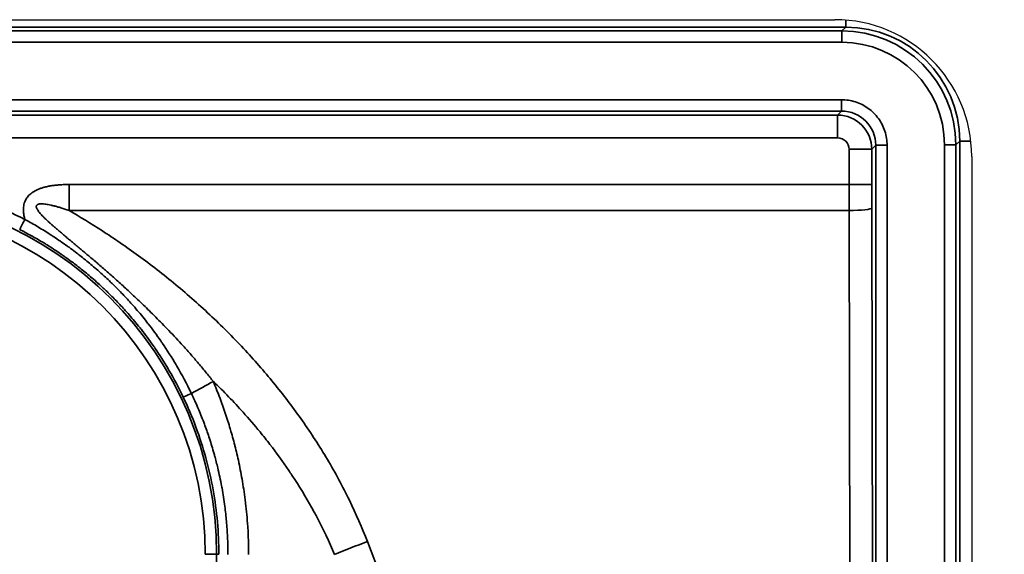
# Model space of a CAD drawing. Header units: millimetres. Extents: x 100 to 2070, y 30 to 1455.
# Tile 80 of 83: x 1569 to 1613, y 940 to 963. Entities that reach past the tile are written whole.
import ezdxf

# ---------------------------------------------------------------- set-up
doc = ezdxf.new("R2010")
doc.units = ezdxf.units.MM
doc.header["$LTSCALE"] = 5
for name, color, linetype, lineweight in [('_Sichtbarkanten', 7, 'Continuous', 25), ('Bemaßung (ISO)', 7, 'Continuous', 25), ('Sichtbar schmal (ISO)', 7, 'Continuous', 35)]:
    doc.layers.add(name, color=color, linetype=linetype, lineweight=lineweight)
doc.styles.add('Notiztext (ISO)', font='verdana.ttf')
doc.dimstyles.new('wedi USA', dxfattribs={"dimscale": 5, "dimtxt": 2.5, "dimasz": 4, "dimexe": 2, "dimexo": 0.8, "dimgap": 0.3, "dimtad": 1, "dimdec": 1, "dimrnd": 1e-08, "dimtxsty": 'Notiztext (ISO)', "dimcen": 0.09, "dimclrd": 7, "dimclre": 7, "dimclrt": 256, "dimadec": 0, "dimazin": 2, "dimtfac": 0.6, "dimtmove": 0, "dimatfit": 3, "dimfxl": 1, "dimtolj": 1, "dimlwd": -1, "dimlwe": -1, "dimarcsym": 0})

# ---------------------------------------------------------------- blocks, each defined once
blk = doc.blocks.new('*D106')
at = {"layer": 'Bemaßung (ISO)', "color": 7, "transparency": 16777216}
for p, q in [((1725.143, 925.681), (1725.143, 945.681)), ((1609.447, 905.681), (1735.143, 905.681)), ((1725.143, 872.523), (1725.143, 905.681)), ((1659.056, 872.523), (1735.143, 872.523)), ((1725.143, 852.523), (1725.143, 832.523))]:
    blk.add_line(p, q, dxfattribs=at)
for points in [[(1721.81, 925.681), (1728.477, 925.681), (1725.143, 905.681)], [(1721.81, 852.523), (1728.477, 852.523), (1725.143, 872.523)]]:
    blk.add_solid(points, dxfattribs=at)
at = {"layer": 'Defpoints', "color": 0, "transparency": 16777216}
for p in [(1605.447, 905.681), (1725.143, 905.681), (1655.056, 872.523)]:
    blk.add_point(p, dxfattribs=at)
at = {"layer": 'Bemaßung (ISO)', "transparency": 16777216, "insert": (1707.29, 832.89), "char_height": 12.5, "attachment_point": 1, "rotation": 90, "style": 'Notiztext (ISO)'}
blk.add_mtext('\\A1;33,2 [1 1/4]"', dxfattribs=at)

msp = doc.modelspace()

# ---------------------------------------------------------------- linework, layer by layer
at = {"layer": '_Sichtbarkanten'}
for p, q in [((511.156, 963.173), (1605.156, 963.173)), ((1611.156, 957.173), (1611.156, 908.173))]:
    msp.add_line(p, q, dxfattribs=at)
msp.add_arc((1605.156, 957.173), 6, 0, 90, dxfattribs=at)
at = {"layer": 'Sichtbar schmal (ISO)'}
for p, q in [((1605.631, 962.848), (1605.631, 963.154)), ((1605.631, 962.848), (510.68, 962.848)), ((510.846, 962.681), (1605.465, 962.681)), ((1605.465, 962.681), (1605.631, 962.848)), ((1605.465, 962.181), (1605.465, 962.681)), ((1605.465, 962.181), (510.846, 962.181)), ((510.864, 959.664), (1605.447, 959.664)), ((1605.447, 959.164), (1605.447, 959.664)), ((1605.447, 959.164), (510.864, 959.164)), ((1605.447, 959.164), (1605.273, 958.99)), ((1145.656, 958.948), (1605.273, 958.99)), ((1605.279, 957.99), (1145.657, 957.948)), ((1610.464, 957.682), (1610.631, 957.848)), ((1610.631, 957.848), (1610.631, 907.497)), ((1610.631, 957.848), (1611.118, 957.848)), ((1605.778, 957.49), (1606.773, 957.49)), ((1605.778, 957.49), (1605.778, 955.946)), ((1606.947, 957.664), (1606.773, 957.49)), ((1606.773, 957.49), (1606.773, 955.946)), ((1606.947, 957.664), (1607.447, 957.664)), ((1606.947, 957.664), (1606.947, 907.681)), ((1607.447, 957.664), (1607.447, 907.681)), ((1609.964, 957.682), (1609.964, 907.663)), ((1609.964, 957.682), (1610.464, 957.682)), ((1610.464, 957.682), (1610.464, 907.663)), ((1605.778, 955.946), (1571.577, 955.946)), ((1605.778, 955.946), (1606.773, 955.946)), ((1605.779, 954.804), (1571.576, 954.804)), ((1605.779, 954.804), (1605.822, 933.814)), ((1606.774, 954.919), (1606.816, 933.928)), ((1584.654, 940.289), (1587.13, 933.814)), ((1577.544, 939.728), (1578.044, 939.728)), ((1578.044, 939.728), (1578.142, 939.728)), ((1578.044, 939.728), (1578.044, 925.618))]:
    msp.add_line(p, q, dxfattribs=at)
for radius in [15.889, 15.389]:
    msp.add_arc((1562.156, 939.728), radius, 0, 180, dxfattribs=at)
for centre, major_axis, ratio, start_param, end_param in [((1605.464, 957.681), (-3.536, -3.536), 0.999756, 2.356347, 3.926839), ((1605.629, 957.847), (-3.537, -3.537), 0.999574, 2.356347, 3.926839), ((1605.464, 957.681), (-3.195, -3.17), 0.999753, 2.360167, 3.93074), ((1605.447, 957.664), (-1.061, -1.061), 0.999492, 2.356387, 3.926878), ((1605.273, 957.49), (1.143, -0.971), 0.999883, 0.704595, 2.275133), ((1605.273, 957.99), (0, 1), 0.005236, 4.712389, 6.265732), ((1605.279, 957.49), (0, 0.5), 0.999986, 4.71215, 6.283185), ((1571.524, 955.946), (0, -10), 0.005236, 1.456428, 1.570796), ((1605.93, 955.946), (0, -9.998), 0.015186, 4.712389, 4.82678), ((1606.93, 955.946), (0, -8.998), 0.017452, 4.712389, 4.826786), ((1605.774, 954.919), (1, 0.002), 0.11413, 4.717362, 6.265617), ((1569.635, 954.415), (-0.227, -0.446), 0.004667, 4.714764, 6.265732), ((1575.012, 945.764), (8.785, 4.777), 0.002501, 4.931854, 5.046065), ((1577.032, 946.834), (-0.451, -0.215), 0.009237, 0.017454, 1.351508), ((1584.68, 939.718), (-4.67, -1.785), 0.108522, 4.67649, 4.988987)]:
    msp.add_ellipse(centre, major_axis=major_axis, ratio=ratio, start_param=start_param, end_param=end_param, dxfattribs=at)
msp.add_open_spline([(1605.447, 959.664), (1605.55, 959.664), (1605.754, 959.649), (1606.061, 959.576), (1606.356, 959.455), (1606.627, 959.289), (1606.866, 959.085), (1607.07, 958.847), (1607.236, 958.578), (1607.358, 958.283), (1607.431, 957.974), (1607.447, 957.768), (1607.447, 957.664)], degree=3, dxfattribs=at)
for points, knots in [([(1554.683, 954.418), (1555.197, 954.679), (1556.246, 955.145), (1557.889, 955.678), (1559.578, 956.036), (1561.295, 956.216), (1563.021, 956.216), (1564.738, 956.035), (1566.426, 955.677), (1568.07, 955.143), (1569.118, 954.676), (1569.632, 954.415)], [0, 0, 0, 0, 0.1111111, 0.2222222, 0.3333333, 0.4444444, 0.5555556, 0.6666667, 0.7777778, 0.8888889, 1, 1, 1, 1]), ([(1571.577, 955.946), (1571.502, 955.946), (1571.357, 955.943), (1571.155, 955.932), (1570.966, 955.915), (1570.79, 955.89), (1570.626, 955.86), (1570.475, 955.823), (1570.335, 955.78), (1570.206, 955.73), (1570.088, 955.674), (1569.983, 955.611), (1569.891, 955.544), (1569.813, 955.472), (1569.748, 955.398), (1569.693, 955.318), (1569.647, 955.232), (1569.609, 955.131), (1569.581, 955.015), (1569.568, 954.884), (1569.571, 954.739), (1569.592, 954.582), (1569.617, 954.472), (1569.632, 954.415)], [0.0000001, 0.0000001, 0.0000001, 0.0000001, 0.047619, 0.0952381, 0.1428571, 0.1904762, 0.2380952, 0.2857143, 0.3333333, 0.3809524, 0.4285714, 0.4761905, 0.5238095, 0.5714286, 0.6190476, 0.6666667, 0.7142857, 0.7619048, 0.8095238, 0.8571429, 0.9047619, 0.952381, 1, 1, 1, 1]), ([(1571.576, 954.804), (1571.512, 954.827), (1571.45, 954.848), (1571.391, 954.867), (1571.331, 954.887), (1571.274, 954.905), (1571.219, 954.921), (1571.165, 954.938), (1571.112, 954.954), (1571.061, 954.968), (1571.011, 954.982), (1570.962, 954.995), (1570.916, 955.007), (1570.87, 955.019), (1570.825, 955.029), (1570.783, 955.039), (1570.741, 955.048), (1570.701, 955.056), (1570.663, 955.063), (1570.625, 955.071), (1570.588, 955.077), (1570.554, 955.081), (1570.52, 955.086), (1570.488, 955.09), (1570.458, 955.093), (1570.427, 955.095), (1570.399, 955.097), (1570.373, 955.097), (1570.347, 955.097), (1570.324, 955.096), (1570.302, 955.094), (1570.281, 955.092), (1570.262, 955.089), (1570.245, 955.085), (1570.228, 955.081), (1570.213, 955.076), (1570.201, 955.07), (1570.188, 955.064), (1570.177, 955.058), (1570.168, 955.05), (1570.16, 955.042), (1570.153, 955.033), (1570.147, 955.023), (1570.142, 955.013), (1570.138, 955.002), (1570.137, 954.989), (1570.136, 954.975), (1570.137, 954.96), (1570.141, 954.943), (1570.141, 954.939), (1570.142, 954.936), (1570.143, 954.932), (1570.147, 954.918), (1570.153, 954.902), (1570.161, 954.886), (1570.163, 954.881), (1570.165, 954.876), (1570.168, 954.871), (1570.176, 954.854), (1570.187, 954.836), (1570.2, 954.816), (1570.204, 954.81), (1570.208, 954.804), (1570.212, 954.798), (1570.226, 954.778), (1570.242, 954.756), (1570.259, 954.734), (1570.265, 954.727), (1570.271, 954.719), (1570.277, 954.712), (1570.296, 954.689), (1570.317, 954.665), (1570.339, 954.641), (1570.346, 954.632), (1570.354, 954.623), (1570.363, 954.614), (1570.386, 954.59), (1570.41, 954.564), (1570.436, 954.537), (1570.446, 954.527), (1570.456, 954.517), (1570.466, 954.507), (1570.493, 954.481), (1570.521, 954.453), (1570.55, 954.425), (1570.562, 954.414), (1570.574, 954.402), (1570.586, 954.391), (1570.616, 954.363), (1570.647, 954.334), (1570.68, 954.304), (1570.694, 954.291), (1570.708, 954.278), (1570.722, 954.265), (1570.755, 954.236), (1570.79, 954.205), (1570.825, 954.173), (1570.842, 954.159), (1570.858, 954.144), (1570.875, 954.13), (1570.911, 954.098), (1570.949, 954.065), (1570.988, 954.031), (1571.006, 954.015), (1571.026, 953.999), (1571.045, 953.982), (1571.085, 953.948), (1571.126, 953.913), (1571.168, 953.877), (1571.19, 953.858), (1571.212, 953.839), (1571.235, 953.82), (1571.278, 953.783), (1571.323, 953.746), (1571.369, 953.707), (1571.394, 953.686), (1571.42, 953.664), (1571.446, 953.643), (1571.493, 953.603), (1571.541, 953.563), (1571.591, 953.521), (1571.62, 953.497), (1571.649, 953.472), (1571.679, 953.447), (1571.73, 953.405), (1571.782, 953.361), (1571.836, 953.316), (1571.869, 953.289), (1571.902, 953.261), (1571.936, 953.232), (1571.991, 953.186), (1572.047, 953.139), (1572.106, 953.09), (1572.143, 953.059), (1572.181, 953.027), (1572.22, 952.995), (1572.279, 952.945), (1572.34, 952.894), (1572.402, 952.841), (1572.444, 952.805), (1572.487, 952.769), (1572.531, 952.731), (1572.595, 952.678), (1572.66, 952.622), (1572.727, 952.565), (1572.775, 952.524), (1572.823, 952.483), (1572.873, 952.44), (1572.941, 952.382), (1573.011, 952.321), (1573.082, 952.259), (1573.136, 952.213), (1573.191, 952.165), (1573.247, 952.116), (1573.319, 952.053), (1573.393, 951.987), (1573.469, 951.92), (1573.53, 951.867), (1573.591, 951.812), (1573.654, 951.756), (1573.731, 951.687), (1573.81, 951.616), (1573.89, 951.543), (1573.958, 951.482), (1574.027, 951.419), (1574.097, 951.354), (1574.179, 951.279), (1574.262, 951.202), (1574.347, 951.123), (1574.423, 951.052), (1574.499, 950.98), (1574.577, 950.906), (1574.664, 950.825), (1574.752, 950.74), (1574.841, 950.654), (1574.925, 950.573), (1575.01, 950.49), (1575.097, 950.405), (1575.188, 950.316), (1575.28, 950.224), (1575.374, 950.13), (1575.467, 950.037), (1575.561, 949.941), (1575.658, 949.843), (1575.753, 949.745), (1575.85, 949.644), (1575.949, 949.54), (1576.052, 949.432), (1576.157, 949.321), (1576.264, 949.206), (1576.365, 949.097), (1576.468, 948.985), (1576.574, 948.868), (1576.688, 948.742), (1576.804, 948.611), (1576.922, 948.477), (1577.028, 948.356), (1577.135, 948.233), (1577.241, 948.108), (1577.363, 947.965), (1577.484, 947.82), (1577.604, 947.673), (1577.703, 947.553), (1577.802, 947.431), (1577.9, 947.308)], [0.0000005, 0.0000005, 0.0000005, 0.0000005, 0.0238095, 0.0238095, 0.0238095, 0.047619, 0.047619, 0.047619, 0.0714286, 0.0714286, 0.0714286, 0.0952381, 0.0952381, 0.0952381, 0.1190476, 0.1190476, 0.1190476, 0.1428571, 0.1428571, 0.1428571, 0.1666667, 0.1666667, 0.1666667, 0.1904762, 0.1904762, 0.1904762, 0.2142857, 0.2142857, 0.2142857, 0.2380952, 0.2380952, 0.2380952, 0.2619048, 0.2619048, 0.2619048, 0.2857143, 0.2857143, 0.2857143, 0.3095238, 0.3095238, 0.3095238, 0.3333333, 0.3333333, 0.3333333, 0.3571429, 0.3571429, 0.3571429, 0.3809524, 0.3809524, 0.3809524, 0.3859949, 0.3859949, 0.3859949, 0.4047619, 0.4047619, 0.4047619, 0.4101118, 0.4101118, 0.4101118, 0.4285714, 0.4285714, 0.4285714, 0.4342241, 0.4342241, 0.4342241, 0.452381, 0.452381, 0.452381, 0.4583511, 0.4583511, 0.4583511, 0.4761905, 0.4761905, 0.4761905, 0.4824783, 0.4824783, 0.4824783, 0.5, 0.5, 0.5, 0.5066037, 0.5066037, 0.5066037, 0.5238095, 0.5238095, 0.5238095, 0.5307329, 0.5307329, 0.5307329, 0.547619, 0.547619, 0.547619, 0.5548564, 0.5548564, 0.5548564, 0.5714286, 0.5714286, 0.5714286, 0.5789785, 0.5789785, 0.5789785, 0.5952381, 0.5952381, 0.5952381, 0.6031018, 0.6031018, 0.6031018, 0.6190476, 0.6190476, 0.6190476, 0.627225, 0.627225, 0.627225, 0.6428571, 0.6428571, 0.6428571, 0.6513491, 0.6513491, 0.6513491, 0.6666667, 0.6666667, 0.6666667, 0.6754734, 0.6754734, 0.6754734, 0.6904762, 0.6904762, 0.6904762, 0.6995971, 0.6995971, 0.6995971, 0.7142857, 0.7142857, 0.7142857, 0.7237202, 0.7237202, 0.7237202, 0.7380952, 0.7380952, 0.7380952, 0.7478444, 0.7478444, 0.7478444, 0.7619048, 0.7619048, 0.7619048, 0.7719677, 0.7719677, 0.7719677, 0.7857143, 0.7857143, 0.7857143, 0.7960918, 0.7960918, 0.7960918, 0.8095238, 0.8095238, 0.8095238, 0.8202157, 0.8202157, 0.8202157, 0.8333333, 0.8333333, 0.8333333, 0.8443395, 0.8443395, 0.8443395, 0.8571429, 0.8571429, 0.8571429, 0.8684632, 0.8684632, 0.8684632, 0.8809524, 0.8809524, 0.8809524, 0.8925904, 0.8925904, 0.8925904, 0.9047619, 0.9047619, 0.9047619, 0.9167177, 0.9167177, 0.9167177, 0.9285714, 0.9285714, 0.9285714, 0.9408114, 0.9408114, 0.9408114, 0.952381, 0.952381, 0.952381, 0.9648683, 0.9648683, 0.9648683, 0.9761905, 0.9761905, 0.9761905, 0.9892617, 0.9892617, 0.9892617, 0.9999996, 0.9999996, 0.9999996, 0.9999996]), ([(1571.576, 954.804), (1572.041, 954.534), (1572.528, 954.237), (1573.036, 953.908), (1573.545, 953.578), (1574.076, 953.215), (1574.617, 952.82), (1575.158, 952.425), (1575.71, 951.997), (1576.253, 951.548), (1576.795, 951.098), (1577.329, 950.626), (1577.841, 950.143), (1578.352, 949.659), (1578.842, 949.164), (1579.306, 948.664), (1579.77, 948.163), (1580.209, 947.657), (1580.623, 947.146), (1581.037, 946.635), (1581.427, 946.12), (1581.806, 945.579), (1582.185, 945.038), (1582.554, 944.471), (1582.902, 943.886), (1583.249, 943.302), (1583.575, 942.699), (1583.869, 942.097), (1584.162, 941.495), (1584.423, 940.895), (1584.654, 940.289)], [0.0000005, 0.0000005, 0.0000005, 0.0000005, 0.1, 0.1, 0.1, 0.2, 0.2, 0.2, 0.3, 0.3, 0.3, 0.4, 0.4, 0.4, 0.5, 0.5, 0.5, 0.6, 0.6, 0.6, 0.7, 0.7, 0.7, 0.8, 0.8, 0.8, 0.9, 0.9, 0.9, 1, 1, 1, 1]), ([(1569.632, 954.415), (1569.707, 954.374), (1569.787, 954.331), (1569.871, 954.283), (1569.955, 954.235), (1570.044, 954.184), (1570.138, 954.129), (1570.146, 954.124), (1570.153, 954.12), (1570.161, 954.115), (1570.248, 954.064), (1570.34, 954.009), (1570.435, 953.95), (1570.45, 953.941), (1570.465, 953.932), (1570.48, 953.922), (1570.57, 953.866), (1570.664, 953.807), (1570.761, 953.744), (1570.785, 953.729), (1570.81, 953.713), (1570.835, 953.697), (1570.925, 953.637), (1571.019, 953.575), (1571.116, 953.509), (1571.151, 953.486), (1571.186, 953.461), (1571.222, 953.437), (1571.312, 953.375), (1571.405, 953.309), (1571.5, 953.241), (1571.547, 953.207), (1571.594, 953.173), (1571.642, 953.138), (1571.731, 953.073), (1571.821, 953.005), (1571.913, 952.935), (1571.974, 952.889), (1572.035, 952.842), (1572.097, 952.793), (1572.182, 952.726), (1572.269, 952.657), (1572.357, 952.584), (1572.432, 952.523), (1572.509, 952.459), (1572.587, 952.393), (1572.667, 952.325), (1572.749, 952.255), (1572.832, 952.182), (1572.925, 952.101), (1573.019, 952.016), (1573.115, 951.928), (1573.189, 951.861), (1573.264, 951.791), (1573.339, 951.719), (1573.451, 951.612), (1573.565, 951.501), (1573.681, 951.385), (1573.746, 951.319), (1573.812, 951.251), (1573.879, 951.182), (1574.012, 951.044), (1574.147, 950.899), (1574.285, 950.745), (1574.339, 950.684), (1574.394, 950.622), (1574.45, 950.559), (1574.605, 950.38), (1574.763, 950.191), (1574.924, 949.989), (1574.965, 949.937), (1575.007, 949.884), (1575.049, 949.831), (1575.227, 949.601), (1575.408, 949.356), (1575.591, 949.092), (1575.617, 949.054), (1575.644, 949.016), (1575.67, 948.977), (1575.869, 948.686), (1576.069, 948.373), (1576.27, 948.032), (1576.282, 948.012), (1576.293, 947.992), (1576.305, 947.972), (1576.517, 947.608), (1576.73, 947.211), (1576.936, 946.783)], [0, 0, 0, 0, 0.0625, 0.0625, 0.0625, 0.125, 0.125, 0.125, 0.1299738, 0.1299738, 0.1299738, 0.1875, 0.1875, 0.1875, 0.1964268, 0.1964268, 0.1964268, 0.25, 0.25, 0.25, 0.2633442, 0.2633442, 0.2633442, 0.3125, 0.3125, 0.3125, 0.3301841, 0.3301841, 0.3301841, 0.375, 0.375, 0.375, 0.3969875, 0.3969875, 0.3969875, 0.4375, 0.4375, 0.4375, 0.4638447, 0.4638447, 0.4638447, 0.5, 0.5, 0.5, 0.5307916, 0.5307916, 0.5307916, 0.5625, 0.5625, 0.5625, 0.5978322, 0.5978322, 0.5978322, 0.625, 0.625, 0.625, 0.6649885, 0.6649885, 0.6649885, 0.6875, 0.6875, 0.6875, 0.7322718, 0.7322718, 0.7322718, 0.75, 0.75, 0.75, 0.7997236, 0.7997236, 0.7997236, 0.8125, 0.8125, 0.8125, 0.8671438, 0.8671438, 0.8671438, 0.875, 0.875, 0.875, 0.9341005, 0.9341005, 0.9341005, 0.9375, 0.9375, 0.9375, 1, 1, 1, 1]), ([(1569.408, 953.969), (1569.483, 953.931), (1569.563, 953.889), (1569.648, 953.844), (1569.733, 953.8), (1569.822, 953.751), (1569.916, 953.699), (1569.923, 953.695), (1569.931, 953.691), (1569.938, 953.687), (1570.025, 953.638), (1570.116, 953.586), (1570.211, 953.531), (1570.226, 953.523), (1570.241, 953.514), (1570.256, 953.505), (1570.346, 953.452), (1570.438, 953.397), (1570.535, 953.338), (1570.559, 953.323), (1570.583, 953.308), (1570.607, 953.293), (1570.697, 953.237), (1570.79, 953.178), (1570.886, 953.115), (1570.92, 953.093), (1570.955, 953.07), (1570.99, 953.047), (1571.079, 952.988), (1571.171, 952.926), (1571.265, 952.861), (1571.311, 952.829), (1571.357, 952.797), (1571.405, 952.763), (1571.492, 952.701), (1571.581, 952.637), (1571.672, 952.57), (1571.731, 952.526), (1571.791, 952.481), (1571.852, 952.434), (1571.936, 952.371), (1572.021, 952.304), (1572.108, 952.235), (1572.182, 952.176), (1572.258, 952.115), (1572.334, 952.052), (1572.413, 951.987), (1572.493, 951.92), (1572.575, 951.85), (1572.666, 951.772), (1572.758, 951.691), (1572.852, 951.606), (1572.925, 951.541), (1572.998, 951.474), (1573.072, 951.404), (1573.182, 951.302), (1573.293, 951.195), (1573.407, 951.083), (1573.471, 951.019), (1573.536, 950.954), (1573.601, 950.887), (1573.731, 950.754), (1573.863, 950.614), (1573.998, 950.466), (1574.052, 950.407), (1574.105, 950.347), (1574.159, 950.285), (1574.311, 950.113), (1574.466, 949.929), (1574.623, 949.734), (1574.664, 949.684), (1574.704, 949.632), (1574.745, 949.58), (1574.919, 949.358), (1575.096, 949.12), (1575.274, 948.864), (1575.3, 948.827), (1575.326, 948.79), (1575.351, 948.753), (1575.545, 948.47), (1575.74, 948.166), (1575.935, 947.834), (1575.946, 947.814), (1575.958, 947.795), (1575.969, 947.776), (1576.175, 947.421), (1576.382, 947.035), (1576.581, 946.618)], [0, 0, 0, 0, 0.0625, 0.0625, 0.0625, 0.125, 0.125, 0.125, 0.1299737, 0.1299737, 0.1299737, 0.1875, 0.1875, 0.1875, 0.1964263, 0.1964263, 0.1964263, 0.25, 0.25, 0.25, 0.2633437, 0.2633437, 0.2633437, 0.3125, 0.3125, 0.3125, 0.3301836, 0.3301836, 0.3301836, 0.375, 0.375, 0.375, 0.396987, 0.396987, 0.396987, 0.4375, 0.4375, 0.4375, 0.4638443, 0.4638443, 0.4638443, 0.5, 0.5, 0.5, 0.5307911, 0.5307911, 0.5307911, 0.5625, 0.5625, 0.5625, 0.5978316, 0.5978316, 0.5978316, 0.625, 0.625, 0.625, 0.664988, 0.664988, 0.664988, 0.6875, 0.6875, 0.6875, 0.7322713, 0.7322713, 0.7322713, 0.75, 0.75, 0.75, 0.799723, 0.799723, 0.799723, 0.8125, 0.8125, 0.8125, 0.8671433, 0.8671433, 0.8671433, 0.875, 0.875, 0.875, 0.9340995, 0.9340995, 0.9340995, 0.9375, 0.9375, 0.9375, 1, 1, 1, 1]), ([(1577.9, 947.308), (1578.129, 947.088), (1578.354, 946.864), (1578.572, 946.637), (1578.79, 946.412), (1579.002, 946.184), (1579.207, 945.955), (1579.462, 945.671), (1579.707, 945.385), (1579.947, 945.093), (1580.094, 944.912), (1580.239, 944.73), (1580.383, 944.543), (1580.666, 944.176), (1580.942, 943.795), (1581.209, 943.402), (1581.298, 943.271), (1581.386, 943.139), (1581.472, 943.006), (1581.775, 942.54), (1582.061, 942.06), (1582.324, 941.579), (1582.362, 941.51), (1582.399, 941.441), (1582.435, 941.372), (1582.728, 940.822), (1582.988, 940.271), (1583.219, 939.718)], [0.0000024, 0.0000024, 0.0000024, 0.0000024, 0.1002402, 0.1002402, 0.1002402, 0.2, 0.2, 0.2, 0.3237647, 0.3237647, 0.3237647, 0.4, 0.4, 0.4, 0.5499591, 0.5499591, 0.5499591, 0.6, 0.6, 0.6, 0.7750231, 0.7750231, 0.7750231, 0.8, 0.8, 0.8, 1, 1, 1, 1]), ([(1577.9, 947.308), (1577.996, 947.078), (1578.088, 946.846), (1578.175, 946.613), (1578.177, 946.61), (1578.178, 946.606), (1578.179, 946.603), (1578.264, 946.377), (1578.345, 946.149), (1578.422, 945.921), (1578.423, 945.918), (1578.424, 945.914), (1578.425, 945.911), (1578.501, 945.685), (1578.572, 945.458), (1578.64, 945.231), (1578.643, 945.222), (1578.645, 945.214), (1578.648, 945.205), (1578.715, 944.979), (1578.777, 944.752), (1578.837, 944.52), (1578.84, 944.51), (1578.842, 944.499), (1578.845, 944.489), (1578.905, 944.253), (1578.963, 944.011), (1579.017, 943.758), (1579.019, 943.75), (1579.02, 943.743), (1579.022, 943.736), (1579.077, 943.475), (1579.13, 943.203), (1579.179, 942.914), (1579.228, 942.625), (1579.273, 942.319), (1579.313, 941.991), (1579.314, 941.982), (1579.315, 941.973), (1579.316, 941.964), (1579.354, 941.644), (1579.386, 941.304), (1579.41, 940.937), (1579.41, 940.925), (1579.411, 940.913), (1579.412, 940.901), (1579.435, 940.533), (1579.449, 940.137), (1579.449, 939.718)], [0.0000001, 0.0000001, 0.0000001, 0.0000001, 0.1111111, 0.1111111, 0.1111111, 0.1127555, 0.1127555, 0.1127555, 0.2206206, 0.2206206, 0.2206206, 0.2222222, 0.2222222, 0.2222222, 0.3291692, 0.3291692, 0.3291692, 0.3333333, 0.3333333, 0.3333333, 0.4397962, 0.4397962, 0.4397962, 0.4444444, 0.4444444, 0.4444444, 0.5525161, 0.5525161, 0.5525161, 0.5555556, 0.5555556, 0.5555556, 0.6666667, 0.6666667, 0.6666667, 0.7777778, 0.7777778, 0.7777778, 0.7809017, 0.7809017, 0.7809017, 0.8888889, 0.8888889, 0.8888889, 0.8923812, 0.8923812, 0.8923812, 1, 1, 1, 1]), ([(1576.581, 946.618), (1576.785, 946.19), (1576.971, 945.753), (1577.137, 945.308), (1577.302, 944.863), (1577.448, 944.411), (1577.574, 943.952), (1577.699, 943.494), (1577.804, 943.03), (1577.889, 942.562), (1577.973, 942.094), (1578.036, 941.621), (1578.079, 941.148), (1578.121, 940.675), (1578.142, 940.201), (1578.142, 939.728)], [0, 0, 0, 0, 0.2, 0.2, 0.2, 0.4, 0.4, 0.4, 0.6, 0.6, 0.6, 0.8, 0.8, 0.8, 1, 1, 1, 1]), ([(1576.936, 946.783), (1577.037, 946.572), (1577.134, 946.359), (1577.226, 946.144), (1577.314, 945.938), (1577.398, 945.73), (1577.478, 945.52), (1577.488, 945.494), (1577.498, 945.467), (1577.508, 945.441), (1577.577, 945.257), (1577.642, 945.071), (1577.704, 944.885), (1577.777, 944.666), (1577.845, 944.446), (1577.909, 944.225), (1577.925, 944.167), (1577.942, 944.109), (1577.958, 944.051), (1578.006, 943.873), (1578.052, 943.694), (1578.095, 943.515), (1578.158, 943.253), (1578.214, 942.989), (1578.263, 942.724), (1578.269, 942.691), (1578.276, 942.659), (1578.281, 942.626), (1578.329, 942.363), (1578.37, 942.098), (1578.404, 941.833), (1578.433, 941.614), (1578.457, 941.395), (1578.477, 941.175), (1578.487, 941.061), (1578.496, 940.947), (1578.503, 940.833), (1578.529, 940.461), (1578.541, 940.09), (1578.541, 939.718)], [0.0000003, 0.0000003, 0.0000003, 0.0000003, 0.0962097, 0.0962097, 0.0962097, 0.1883892, 0.1883892, 0.1883892, 0.2, 0.2, 0.2, 0.2808149, 0.2808149, 0.2808149, 0.3753308, 0.3753308, 0.3753308, 0.4, 0.4, 0.4, 0.4757823, 0.4757823, 0.4757823, 0.5862612, 0.5862612, 0.5862612, 0.6, 0.6, 0.6, 0.7094969, 0.7094969, 0.7094969, 0.8, 0.8, 0.8, 0.8469903, 0.8469903, 0.8469903, 1, 1, 1, 1])]:
    msp.add_open_spline(points, degree=3, knots=knots, dxfattribs=at)

# ---------------------------------------------------------------- dimensions: what is measured, and where the dimension line sits
at = {"layer": 'Bemaßung (ISO)', "color": 7}
dim = msp.add_linear_dim(base=(1725.143, 905.681), p1=(1655.056, 872.523), p2=(1605.447, 905.681), angle=90, text='<>"', dimstyle='wedi USA', override={"dimgap": 0.3, "dimdec": 1, "dimtol": 0, "dimlim": 0, "dimtp": 0, "dimtm": 0, "dimtdec": 2, "dimtofl": 1, "dimatfit": 1}, dxfattribs=at)
dim.commit()
dim.dimension.update_dxf_attribs({"geometry": '*D106', "text_midpoint": (1725.143, 889.102), "dimtype": 160})

doc.saveas('drawing.dxf')
